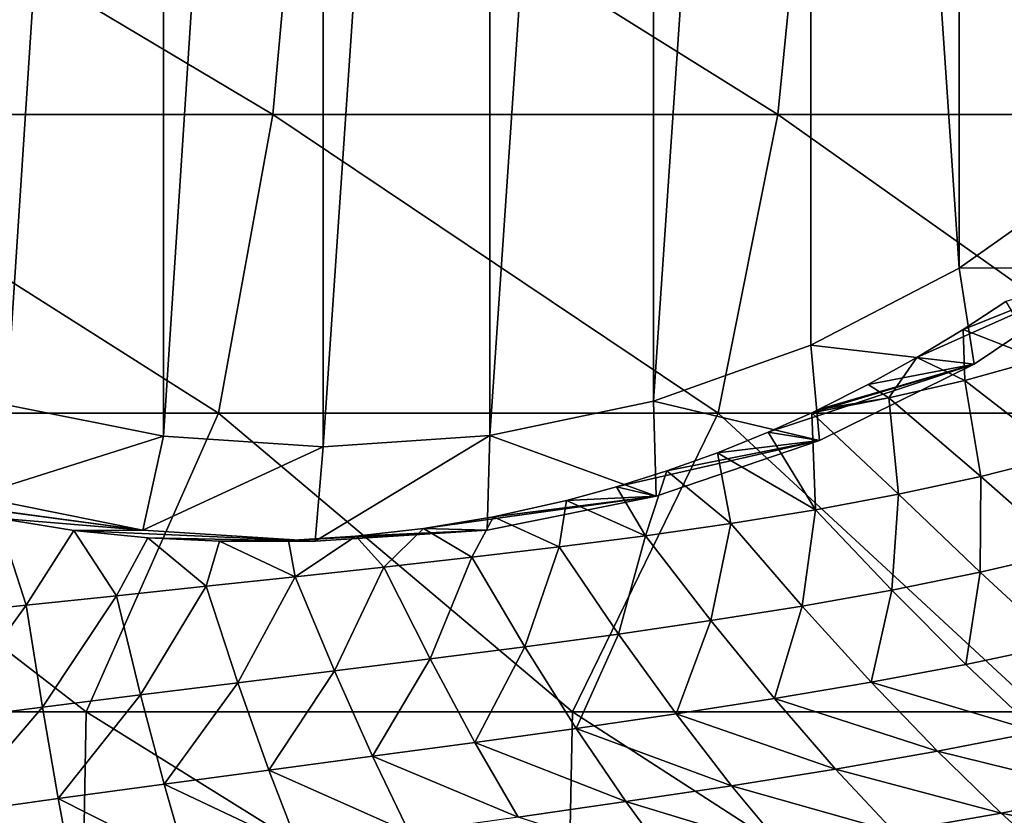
# Model space of a CAD drawing. Header units: metres. Extents: x -82 to 113, y -109 to 109.
# Tile 186 of 256: x 83.41 to 93.82, y -16.9 to -8.48. Entities that reach past the tile are written whole.
import ezdxf

# ---------------------------------------------------------------- set-up
doc = ezdxf.new("R2010")
doc.units = ezdxf.units.M
doc.layers.add('solid_20_382_013_XXX', color=7, linetype='CONTINUOUS')

msp = doc.modelspace()

# ---------------------------------------------------------------- linework, layer by layer
at = {"layer": 'solid_20_382_013_XXX'}
for points in [[(84.927589, -12.888786, -54.351067), (86.617958, 13, -54.203178), (86.617958, -13, -54.203178)], [(84.927589, 12.888786, -54.351067), (86.617958, 13, -54.203178), (84.927589, -12.888786, -54.351067)], [(86.617958, -13, -54.203178), (86.617958, 13, -54.203178), (88.38134, 12.878924, -54.048901)], [(84.927589, 12.888786, -54.351067), (84.927589, -12.888786, -54.351067), (83.266129, -12.557037, -54.496426)], [(84.927589, 12.888786, -54.351067), (83.266129, -12.557037, -54.496426), (83.266129, 12.557037, -54.496426)], [(86.617958, -13, -54.203178), (88.38134, 12.878924, -54.048901), (88.381332, -12.878925, -54.048901)], [(88.381332, -12.878925, -54.048901), (88.38134, 12.878924, -54.048901), (90.111961, 12.517926, -53.897491)], [(88.381332, -12.878925, -54.048901), (90.111961, 12.517926, -53.897491), (90.111938, -12.517931, -53.897491)], [(90.111938, -12.517931, -53.897491), (90.111961, 12.517926, -53.897491), (91.777451, 11.923746, -53.751781)], [(90.111938, -12.517931, -53.897491), (91.777451, 11.923746, -53.751781), (91.777428, -11.923759, -53.751781)], [(91.777428, -11.923759, -53.751781), (91.777451, 11.923746, -53.751781), (93.346817, -11.107464, -53.614479)], [(93.346817, -11.107464, -53.614479), (91.777451, 11.923746, -53.751781), (93.346855, 11.107441, -53.614475)], [(93.346817, -11.107464, -53.614479), (93.346855, 11.107441, -53.614475), (94.790901, -10.08423, -53.488136)], [(94.790901, -10.08423, -53.488136), (93.346855, 11.107441, -53.614475), (94.790947, 10.084191, -53.488132)], [(80.5271, -9.482674, -24.695971), (86.085083, -9.482674, -25.011608), (80.78196, -6.320729, -24.698122)], [(86.085083, -9.482674, -25.011608), (86.37085, -6.320729, -25.014883), (80.78196, -6.320729, -24.698122)], [(86.085083, -9.482674, -25.011608), (91.427528, -9.482674, -25.360601), (86.37085, -6.320729, -25.014883)], [(91.427528, -9.482674, -25.360601), (91.742065, -6.320729, -25.36521), (86.37085, -6.320729, -25.014883)], [(91.427528, -9.482674, -25.360601), (96.573372, -9.482674, -25.744043), (91.742065, -6.320729, -25.36521)], [(96.573372, -9.482674, -25.744043), (96.915009, -6.320729, -25.750214), (91.742065, -6.320729, -25.36521)], [(80.015556, -12.644617, -24.681705), (85.511436, -12.644617, -24.992735), (80.5271, -9.482674, -24.695971)], [(85.511436, -12.644617, -24.992735), (86.085083, -9.482674, -25.011608), (80.5271, -9.482674, -24.695971)], [(85.511436, -12.644617, -24.992735), (90.796082, -12.644617, -25.336451), (86.085083, -9.482674, -25.011608)], [(90.796082, -12.644617, -25.336451), (91.427528, -9.482674, -25.360601), (86.085083, -9.482674, -25.011608)], [(90.796082, -12.644617, -25.336451), (95.887581, -12.644617, -25.713923), (91.427528, -9.482674, -25.360601)], [(95.887581, -12.644617, -25.713923), (96.573372, -9.482674, -25.744043), (91.427528, -9.482674, -25.360601)], [(93.346817, -11.107464, -53.614479), (94.790901, -10.08423, -53.488136), (95.021057, -11.106921, -52.46418)], [(91.777428, -11.923759, -53.751781), (93.346817, -11.107464, -53.614479), (93.504211, -12.124325, -52.596889)], [(95.021057, -11.106921, -52.46418), (93.389198, -11.75759, -44.399319), (92.897774, -12.056084, -44.324123)], [(93.504211, -12.124325, -52.596889), (95.021057, -11.106921, -52.46418), (92.897774, -12.056084, -44.324123)], [(93.346817, -11.107464, -53.614479), (95.021057, -11.106921, -52.46418), (93.504211, -12.124325, -52.596889)], [(95.021057, -11.106921, -52.46418), (93.837219, -11.46137, -44.474354), (93.389198, -11.75759, -44.399319)], [(93.389198, -11.75759, -44.399319), (93.837219, -11.46137, -44.474354), (94.200447, -12.075698, -44.111588)], [(92.897774, -12.056084, -44.324123), (93.389198, -11.75759, -44.399319), (93.405136, -12.298349, -44.118279)], [(93.389198, -11.75759, -44.399319), (94.200447, -12.075698, -44.111588), (93.405136, -12.298349, -44.118279)], [(90.111938, -12.517931, -53.897491), (91.777428, -11.923759, -53.751781), (91.867966, -12.93432, -52.74004)], [(91.777428, -11.923759, -53.751781), (93.504211, -12.124325, -52.596889), (91.867966, -12.93432, -52.74004)], [(92.382858, -12.341291, -44.254749), (92.897774, -12.056084, -44.324123), (92.59938, -12.482564, -44.145096)], [(93.504211, -12.124325, -52.596889), (92.897774, -12.056084, -44.324123), (92.382858, -12.341291, -44.254749)], [(92.897774, -12.056084, -44.324123), (93.405136, -12.298349, -44.118279), (92.59938, -12.482564, -44.145096)], [(93.405136, -12.298349, -44.118279), (94.200447, -12.075698, -44.111588), (94.434502, -13.096606, -43.504841)], [(93.504211, -12.124325, -52.596889), (91.786011, -12.638963, -44.187096), (91.325928, -12.845672, -44.144245)], [(91.867966, -12.93432, -52.74004), (93.504211, -12.124325, -52.596889), (91.325928, -12.845672, -44.144245)], [(93.504211, -12.124325, -52.596889), (91.857727, -12.604987, -44.1945), (91.786011, -12.638963, -44.187096)], [(93.504211, -12.124325, -52.596889), (92.382858, -12.341291, -44.254749), (91.857727, -12.604987, -44.1945)], [(92.382858, -12.341291, -44.254749), (92.59938, -12.482564, -44.145096), (91.857727, -12.604987, -44.1945)], [(92.59938, -12.482564, -44.145096), (93.405136, -12.298349, -44.118279), (93.575409, -13.313395, -43.512241)], [(93.405136, -12.298349, -44.118279), (94.434502, -13.096606, -43.504841), (93.575409, -13.313395, -43.512241)], [(91.786011, -12.638963, -44.187096), (92.59938, -12.482564, -44.145096), (92.704803, -13.500793, -43.535698)], [(91.857727, -12.604987, -44.1945), (92.59938, -12.482564, -44.145096), (91.786011, -12.638963, -44.187096)], [(92.59938, -12.482564, -44.145096), (93.575409, -13.313395, -43.512241), (92.704803, -13.500793, -43.535698)], [(83.266129, -12.557037, -54.496426), (84.927589, -12.888786, -54.351067), (82.92115, -13.52297, -53.522785)], [(88.381332, -12.878925, -54.048901), (90.111938, -12.517931, -53.897491), (90.140442, -13.52297, -52.891178)], [(90.111938, -12.517931, -53.897491), (91.867966, -12.93432, -52.74004), (90.140442, -13.52297, -52.891178)], [(78.767197, -15.806561, -24.630325), (84.110954, -15.806561, -24.926014), (80.015556, -12.644617, -24.681705)], [(84.110954, -15.806561, -24.926014), (85.511436, -12.644617, -24.992735), (80.015556, -12.644617, -24.681705)], [(84.110954, -15.806561, -24.926014), (89.254234, -15.806561, -25.252253), (85.511436, -12.644617, -24.992735)], [(89.254234, -15.806561, -25.252253), (90.796082, -12.644617, -25.336451), (85.511436, -12.644617, -24.992735)], [(89.254234, -15.806561, -25.252253), (94.213165, -15.806561, -25.610039), (90.796082, -12.644617, -25.336451)], [(94.213165, -15.806561, -25.610039), (95.887581, -12.644617, -25.713923), (90.796082, -12.644617, -25.336451)], [(91.325928, -12.845672, -44.144245), (91.786011, -12.638963, -44.187096), (91.823616, -13.665457, -43.571899)], [(91.786011, -12.638963, -44.187096), (92.704803, -13.500793, -43.535698), (91.823616, -13.665457, -43.571899)], [(84.927589, -12.888786, -54.351067), (84.710434, -13.880235, -53.366245), (82.92115, -13.52297, -53.522785)], [(84.927589, -12.888786, -54.351067), (86.617958, -13, -54.203178), (84.710434, -13.880235, -53.366245)], [(88.381332, -12.878925, -54.048901), (88.351158, -13.880235, -53.047722), (86.5308, -14, -53.206982)], [(86.617958, -13, -54.203178), (88.381332, -12.878925, -54.048901), (86.5308, -14, -53.206982)], [(88.381332, -12.878925, -54.048901), (90.140442, -13.52297, -52.891178), (88.351158, -13.880235, -53.047722)], [(90.790123, -13.062692, -44.104214), (91.325928, -12.845672, -44.144245), (91.823616, -13.665457, -43.571899)], [(91.867966, -12.93432, -52.74004), (91.325928, -12.845672, -44.144245), (90.790123, -13.062692, -44.104214)], [(86.617958, -13, -54.203178), (86.5308, -14, -53.206982), (84.710434, -13.880235, -53.366245)], [(91.867966, -12.93432, -52.74004), (90.253319, -13.255619, -44.074722), (89.718811, -13.424302, -44.056152)], [(90.140442, -13.52297, -52.891178), (91.867966, -12.93432, -52.74004), (89.718811, -13.424302, -44.056152)], [(91.867966, -12.93432, -52.74004), (90.790123, -13.062692, -44.104214), (90.253319, -13.255619, -44.074722)], [(90.253319, -13.255619, -44.074722), (90.790123, -13.062692, -44.104214), (90.930656, -13.810956, -43.618935)], [(90.790123, -13.062692, -44.104214), (91.823616, -13.665457, -43.571899), (90.930656, -13.810956, -43.618935)], [(93.575409, -13.313395, -43.512241), (94.434502, -13.096606, -43.504841), (94.484695, -14.115052, -42.811749)], [(89.718811, -13.424302, -44.056152), (90.253319, -13.255619, -44.074722), (90.026306, -13.940899, -43.674812)], [(90.253319, -13.255619, -44.074722), (90.930656, -13.810956, -43.618935), (90.026306, -13.940899, -43.674812)], [(92.704803, -13.500793, -43.535698), (93.575409, -13.313395, -43.512241), (93.566292, -14.327085, -42.815121)], [(93.575409, -13.313395, -43.512241), (94.484695, -14.115052, -42.811749), (93.566292, -14.327085, -42.815121)], [(89.190392, -13.568849, -44.048798), (89.718811, -13.424302, -44.056152), (90.026306, -13.940899, -43.674812)], [(90.140442, -13.52297, -52.891178), (89.718811, -13.424302, -44.056152), (89.190392, -13.568849, -44.048798)], [(82.92115, -13.52297, -53.522785), (84.710434, -13.880235, -53.366245), (82.314857, -13.556698, -45.120693)], [(90.140442, -13.52297, -52.891178), (88.419411, -13.741336, -44.058739), (87.679955, -13.865054, -44.092735)], [(88.351158, -13.880235, -53.047722), (90.140442, -13.52297, -52.891178), (87.679955, -13.865054, -44.092735)], [(90.140442, -13.52297, -52.891178), (89.190392, -13.568849, -44.048798), (88.419411, -13.741336, -44.058739)], [(91.823616, -13.665457, -43.571899), (92.704803, -13.500793, -43.535698), (92.632942, -14.515993, -42.830128)], [(92.704803, -13.500793, -43.535698), (93.566292, -14.327085, -42.815121), (92.632942, -14.515993, -42.830128)], [(84.710434, -13.880235, -53.366245), (82.36174, -13.568975, -45.106171), (82.314857, -13.556698, -45.120693)], [(84.710434, -13.880235, -53.366245), (83.176636, -13.753701, -44.866966), (82.36174, -13.568975, -45.106171)], [(88.419411, -13.741336, -44.058739), (89.190392, -13.568849, -44.048798), (89.112007, -14.059035, -43.737453)], [(89.190392, -13.568849, -44.048798), (90.026306, -13.940899, -43.674812), (89.112007, -14.059035, -43.737453)], [(87.679955, -13.865054, -44.092735), (88.419411, -13.741336, -44.058739), (88.189232, -14.169114, -43.804768)], [(88.419411, -13.741336, -44.058739), (89.112007, -14.059035, -43.737453), (88.189232, -14.169114, -43.804768)], [(90.930656, -13.810956, -43.618935), (91.823616, -13.665457, -43.571899), (91.68367, -14.685593, -42.854992)], [(91.823616, -13.665457, -43.571899), (92.632942, -14.515993, -42.830128), (91.68367, -14.685593, -42.854992)], [(83.176636, -13.753701, -44.866966), (83.473885, -14.675561, -44.178116), (82.512741, -14.778569, -44.256477)], [(83.176636, -13.753701, -44.866966), (83.980141, -13.88434, -44.657944), (83.473885, -14.675561, -44.178116)], [(84.710434, -13.880235, -53.366245), (83.980141, -13.88434, -44.657944), (83.176636, -13.753701, -44.866966)], [(90.026306, -13.940899, -43.674812), (90.930656, -13.810956, -43.618935), (90.719009, -14.839613, -42.887814)], [(90.930656, -13.810956, -43.618935), (91.68367, -14.685593, -42.854992), (90.719009, -14.839613, -42.887814)], [(83.980141, -13.88434, -44.657944), (84.429367, -14.575394, -44.099934), (83.473885, -14.675561, -44.178116)], [(84.710434, -13.880235, -53.366245), (86.5308, -14, -53.206982), (83.980141, -13.88434, -44.657944)], [(83.980141, -13.88434, -44.657944), (84.763237, -13.964209, -44.482464), (84.429367, -14.575394, -44.099934)], [(86.5308, -14, -53.206982), (84.763237, -13.964209, -44.482464), (83.980141, -13.88434, -44.657944)], [(88.351158, -13.880235, -53.047722), (86.962433, -13.946797, -44.149979), (86.249435, -13.990998, -44.231525)], [(88.351158, -13.880235, -53.047722), (86.249435, -13.990998, -44.231525), (86.5308, -14, -53.206982)], [(86.249435, -13.990998, -44.231525), (86.962433, -13.946797, -44.149979), (86.322311, -14.376244, -43.947922)], [(86.962433, -13.946797, -44.149979), (87.259186, -14.274323, -43.875092), (86.322311, -14.376244, -43.947922)], [(86.962433, -13.946797, -44.149979), (87.679955, -13.865054, -44.092735), (87.259186, -14.274323, -43.875092)], [(88.351158, -13.880235, -53.047722), (87.679955, -13.865054, -44.092735), (86.962433, -13.946797, -44.149979)], [(87.679955, -13.865054, -44.092735), (88.189232, -14.169114, -43.804768), (87.259186, -14.274323, -43.875092)], [(89.112007, -14.059035, -43.737453), (90.026306, -13.940899, -43.674812), (89.740509, -14.981827, -42.926567)], [(90.026306, -13.940899, -43.674812), (90.719009, -14.839613, -42.887814), (89.740509, -14.981827, -42.926567)], [(84.763237, -13.964209, -44.482464), (85.378937, -14.476164, -44.022972), (84.429367, -14.575394, -44.099934)], [(84.763237, -13.964209, -44.482464), (85.520081, -13.998042, -44.341019), (85.378937, -14.476164, -44.022972)], [(86.5308, -14, -53.206982), (85.520081, -13.998042, -44.341019), (84.763237, -13.964209, -44.482464)], [(85.520081, -13.998042, -44.341019), (86.322311, -14.376244, -43.947922), (85.378937, -14.476164, -44.022972)], [(85.520081, -13.998042, -44.341019), (86.249435, -13.990998, -44.231525), (86.322311, -14.376244, -43.947922)], [(86.5308, -14, -53.206982), (86.249435, -13.990998, -44.231525), (85.520081, -13.998042, -44.341019)], [(88.189232, -14.169114, -43.804768), (89.112007, -14.059035, -43.737453), (88.749763, -15.116011, -42.969231)], [(89.112007, -14.059035, -43.737453), (89.740509, -14.981827, -42.926567), (88.749763, -15.116011, -42.969231)], [(93.566292, -14.327085, -42.815121), (94.484695, -14.115052, -42.811749), (94.400055, -15.094036, -41.9809)], [(87.259186, -14.274323, -43.875092), (88.189232, -14.169114, -43.804768), (87.748131, -15.245479, -43.014263)], [(88.189232, -14.169114, -43.804768), (88.749763, -15.116011, -42.969231), (87.748131, -15.245479, -43.014263)], [(86.322311, -14.376244, -43.947922), (87.259186, -14.274323, -43.875092), (86.736359, -15.372226, -43.061531)], [(87.259186, -14.274323, -43.875092), (87.748131, -15.245479, -43.014263), (86.736359, -15.372226, -43.061531)], [(92.632942, -14.515993, -42.830128), (93.566292, -14.327085, -42.815121), (93.416855, -15.302822, -41.974567)], [(93.566292, -14.327085, -42.815121), (94.400055, -15.094036, -41.9809), (93.416855, -15.302822, -41.974567)], [(84.429367, -14.575394, -44.099934), (85.378937, -14.476164, -44.022972), (84.685005, -15.624604, -43.163181)], [(85.378937, -14.476164, -44.022972), (85.715103, -15.498009, -43.111149), (84.685005, -15.624604, -43.163181)], [(85.378937, -14.476164, -44.022972), (86.322311, -14.376244, -43.947922), (85.715103, -15.498009, -43.111149)], [(86.322311, -14.376244, -43.947922), (86.736359, -15.372226, -43.061531), (85.715103, -15.498009, -43.111149)], [(83.473885, -14.675561, -44.178116), (84.429367, -14.575394, -44.099934), (83.646652, -15.754131, -43.216862)], [(84.429367, -14.575394, -44.099934), (84.685005, -15.624604, -43.163181), (83.646652, -15.754131, -43.216862)], [(91.68367, -14.685593, -42.854992), (92.632942, -14.515993, -42.830128), (92.413567, -15.491902, -41.976799)], [(92.632942, -14.515993, -42.830128), (93.416855, -15.302822, -41.974567), (92.413567, -15.491902, -41.976799)], [(82.512741, -14.778569, -44.256477), (83.473885, -14.675561, -44.178116), (82.600616, -15.889005, -43.270687)], [(83.473885, -14.675561, -44.178116), (83.646652, -15.754131, -43.216862), (82.600616, -15.889005, -43.270687)], [(90.719009, -14.839613, -42.887814), (91.68367, -14.685593, -42.854992), (91.390869, -15.665174, -41.985836)], [(91.68367, -14.685593, -42.854992), (92.413567, -15.491902, -41.976799), (91.390869, -15.665174, -41.985836)], [(89.740509, -14.981827, -42.926567), (90.719009, -14.839613, -42.887814), (90.350464, -15.826505, -41.999798)], [(90.719009, -14.839613, -42.887814), (91.390869, -15.665174, -41.985836), (90.350464, -15.826505, -41.999798)], [(88.749763, -15.116011, -42.969231), (89.740509, -14.981827, -42.926567), (89.294052, -15.979761, -42.016811)], [(89.740509, -14.981827, -42.926567), (90.350464, -15.826505, -41.999798), (89.294052, -15.979761, -42.016811)], [(93.416855, -15.302822, -41.974567), (94.400055, -15.094036, -41.9809), (94.170532, -16.017248, -40.986179)], [(87.748131, -15.245479, -43.014263), (88.749763, -15.116011, -42.969231), (88.223175, -16.12841, -42.0355)], [(88.749763, -15.116011, -42.969231), (89.294052, -15.979761, -42.016811), (88.223175, -16.12841, -42.0355)], [(86.736359, -15.372226, -43.061531), (87.748131, -15.245479, -43.014263), (87.138863, -16.274776, -42.055939)], [(87.748131, -15.245479, -43.014263), (88.223175, -16.12841, -42.0355), (87.138863, -16.274776, -42.055939)], [(92.413567, -15.491902, -41.976799), (93.416855, -15.302822, -41.974567), (94.170532, -16.017248, -40.986179)], [(85.715103, -15.498009, -43.111149), (86.736359, -15.372226, -43.061531), (86.042061, -16.420982, -42.078472)], [(86.736359, -15.372226, -43.061531), (87.138863, -16.274776, -42.055939), (86.042061, -16.420982, -42.078472)], [(84.685005, -15.624604, -43.163181), (85.715103, -15.498009, -43.111149), (84.933731, -16.569153, -42.103371)], [(85.715103, -15.498009, -43.111149), (86.042061, -16.420982, -42.078472), (84.933731, -16.569153, -42.103371)], [(91.390869, -15.665174, -41.985836), (92.413567, -15.491902, -41.976799), (93.115829, -16.221897, -40.96682)], [(92.413567, -15.491902, -41.976799), (94.170532, -16.017248, -40.986179), (93.115829, -16.221897, -40.96682)], [(83.646652, -15.754131, -43.216862), (84.685005, -15.624604, -43.163181), (83.814735, -16.721577, -42.129673)], [(84.685005, -15.624604, -43.163181), (84.933731, -16.569153, -42.103371), (83.814735, -16.721577, -42.129673)], [(90.350464, -15.826505, -41.999798), (91.390869, -15.665174, -41.985836), (92.03775, -16.410498, -40.95319)], [(91.390869, -15.665174, -41.985836), (93.115829, -16.221897, -40.96682), (92.03775, -16.410498, -40.95319)], [(78.718025, -18.968506, -24.642406), (84.055138, -18.968506, -24.941444), (78.767197, -15.806561, -24.630325)], [(84.055138, -18.968506, -24.941444), (84.110954, -15.806561, -24.926014), (78.767197, -15.806561, -24.630325)], [(82.600616, -15.889005, -43.270687), (83.646652, -15.754131, -43.216862), (82.685905, -16.880669, -42.155354)], [(83.646652, -15.754131, -43.216862), (83.814735, -16.721577, -42.129673), (82.685905, -16.880669, -42.155354)], [(84.055138, -18.968506, -24.941444), (89.191917, -18.968506, -25.271519), (84.110954, -15.806561, -24.926014)], [(89.191917, -18.968506, -25.271519), (89.254234, -15.806561, -25.252253), (84.110954, -15.806561, -24.926014)], [(89.191917, -18.968506, -25.271519), (94.144386, -18.968506, -25.633675), (89.254234, -15.806561, -25.252253)], [(94.144386, -18.968506, -25.633675), (94.213165, -15.806561, -25.610039), (89.254234, -15.806561, -25.252253)], [(89.294052, -15.979761, -42.016811), (90.350464, -15.826505, -41.999798), (90.938133, -16.587059, -40.943604)], [(90.350464, -15.826505, -41.999798), (92.03775, -16.410498, -40.95319), (90.938133, -16.587059, -40.943604)], [(88.223175, -16.12841, -42.0355), (89.294052, -15.979761, -42.016811), (89.818825, -16.755592, -40.936363)], [(89.294052, -15.979761, -42.016811), (90.938133, -16.587059, -40.943604), (89.818825, -16.755592, -40.936363)], [(93.115829, -16.221897, -40.96682), (94.170532, -16.017248, -40.986179), (94.891342, -16.659283, -39.870548)], [(87.138863, -16.274776, -42.055939), (88.223175, -16.12841, -42.0355), (88.681526, -16.91971, -40.930229)], [(88.223175, -16.12841, -42.0355), (89.818825, -16.755592, -40.936363), (88.681526, -16.91971, -40.930229)], [(92.03775, -16.410498, -40.95319), (93.115829, -16.221897, -40.96682), (93.78801, -16.875746, -39.830723)], [(93.115829, -16.221897, -40.96682), (94.891342, -16.659283, -39.870548), (93.78801, -16.875746, -39.830723)], [(86.042061, -16.420982, -42.078472), (87.138863, -16.274776, -42.055939), (87.527519, -17.0819, -40.925293)], [(87.138863, -16.274776, -42.055939), (88.681526, -16.91971, -40.930229), (87.527519, -17.0819, -40.925293)], [(84.933731, -16.569153, -42.103371), (86.042061, -16.420982, -42.078472), (86.358017, -17.244442, -40.921883)], [(86.042061, -16.420982, -42.078472), (87.527519, -17.0819, -40.925293), (86.358017, -17.244442, -40.921883)], [(90.938133, -16.587059, -40.943604), (92.03775, -16.410498, -40.95319), (92.657394, -17.075926, -39.795677)], [(92.03775, -16.410498, -40.95319), (93.78801, -16.875746, -39.830723), (92.657394, -17.075926, -39.795677)], [(83.814735, -16.721577, -42.129673), (84.933731, -16.569153, -42.103371), (85.17424, -17.409601, -40.920242)], [(84.933731, -16.569153, -42.103371), (86.358017, -17.244442, -40.921883), (85.17424, -17.409601, -40.920242)], [(89.818825, -16.755592, -40.936363), (90.938133, -16.587059, -40.943604), (91.501465, -17.264015, -39.763908)], [(90.938133, -16.587059, -40.943604), (92.657394, -17.075926, -39.795677), (91.501465, -17.264015, -39.763908)], [(93.78801, -16.875746, -39.830723), (94.891342, -16.659283, -39.870548), (95.577225, -17.232309, -38.643829)], [(82.685905, -16.880669, -42.155354), (83.814735, -16.721577, -42.129673), (83.977287, -17.57938, -40.919147)], [(83.814735, -16.721577, -42.129673), (85.17424, -17.409601, -40.920242), (83.977287, -17.57938, -40.919147)], [(88.681526, -16.91971, -40.930229), (89.818825, -16.755592, -40.936363), (90.322212, -17.444202, -39.73391)], [(89.818825, -16.755592, -40.936363), (91.501465, -17.264015, -39.763908), (90.322212, -17.444202, -39.73391)], [(82.685905, -16.880669, -42.155354), (83.977287, -17.57938, -40.919147), (82.768211, -17.75556, -40.916103)], [(92.657394, -17.075926, -39.795677), (93.78801, -16.875746, -39.830723), (94.428238, -17.456881, -38.584316)], [(93.78801, -16.875746, -39.830723), (95.577225, -17.232309, -38.643829), (94.428238, -17.456881, -38.584316)]]:
    msp.add_3dface(points, dxfattribs=at)

doc.saveas('drawing.dxf')
